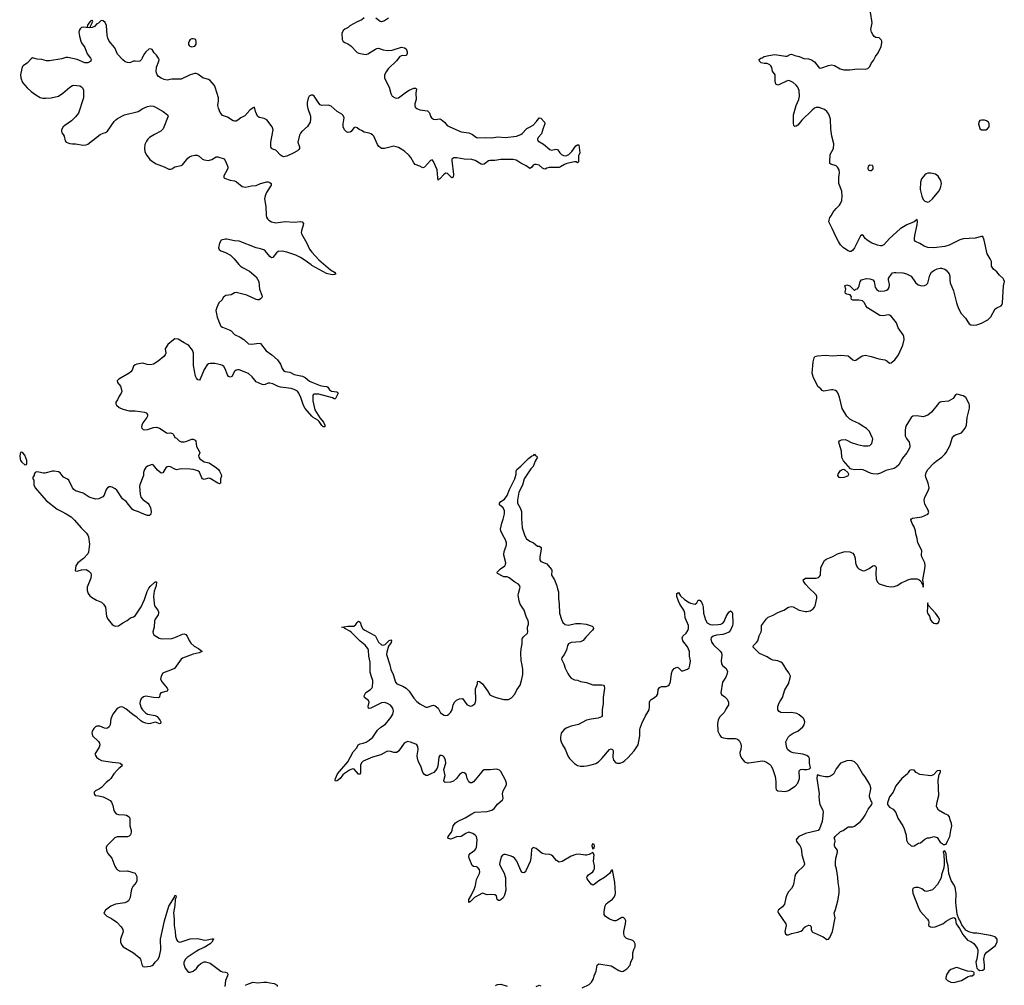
# Model space of a CAD drawing. Header units: inches. Extents: x 2294237 to 2473966, y 835830 to 1006981.
# Tile 26 of 77: x 2346181 to 2359050, y 943806 to 956432. Entities that reach past the tile are written whole.
import ezdxf

# ---------------------------------------------------------------- set-up
doc = ezdxf.new("R2010")
doc.units = ezdxf.units.IN
doc.header["$MEASUREMENT"] = 0
for name, color, linetype in [('C3944', 7, 'Continuous'), ('C3945', 7, 'Continuous'), ('C3954', 7, 'Continuous'), ('C3955', 7, 'Continuous')]:
    doc.layers.add(name, color=color, linetype=linetype)

msp = doc.modelspace()

# ---------------------------------------------------------------- linework, layer by layer
at = {"layer": 'C3944', "color": 6, "elevation": 300}
for points in [[(2346732, 950000), (2346790, 949970), (2346854, 949930), (2346895, 949890), (2346986, 949786), (2347056, 949716), (2347072, 949692), (2347080, 949670), (2347094, 949574), (2347082, 949470), (2347070, 949449), (2347015, 949385), (2346939, 949330), (2346930, 949319), (2346916, 949290), (2346905, 949230), (2346910, 949225), (2346930, 949223), (2346990, 949240), (2347050, 949241), (2347083, 949223), (2347110, 949193), (2347115, 949170), (2347110, 949130), (2347063, 949010), (2347063, 948970), (2347075, 948930), (2347098, 948898), (2347120, 948880), (2347183, 948843), (2347250, 948814), (2347278, 948790), (2347301, 948750), (2347314, 948630), (2347336, 948590), (2347390, 948525), (2347410, 948509), (2347430, 948501), (2347470, 948508), (2347530, 948546), (2347586, 948574), (2347629, 948611), (2347670, 948622), (2347690, 948636), (2347770, 948755), (2347814, 948850), (2347846, 948954), (2347870, 948997), (2347890, 949024), (2347950, 949080), (2347970, 949082), (2347965, 949030), (2347939, 948961), (2347929, 948890), (2347937, 948797), (2347944, 948770), (2347954, 948750), (2347985, 948710), (2347995, 948690), (2347997, 948670), (2347990, 948650), (2347950, 948595), (2347941, 948570), (2347938, 948490), (2347920, 948430), (2347924, 948404), (2347935, 948390), (2348004, 948344), (2348037, 948337), (2348170, 948342), (2348210, 948352), (2348310, 948397), (2348330, 948400), (2348350, 948394), (2348370, 948371), (2348394, 948314), (2348419, 948279), (2348462, 948242), (2348516, 948210), (2348567, 948170), (2348526, 948154), (2348450, 948137), (2348310, 948085), (2348290, 948070), (2348204, 947950), (2348130, 947916), (2348070, 947898), (2348050, 947886), (2348029, 947850), (2348020, 947810), (2348044, 947770), (2348106, 947690), (2348115, 947670), (2348108, 947650), (2348027, 947630), (2348012, 947610), (2348006, 947574), (2347994, 947566), (2347930, 947571), (2347830, 947588), (2347800, 947580), (2347769, 947551), (2347757, 947523), (2347753, 947490), (2347770, 947436), (2347786, 947410), (2347823, 947370), (2347850, 947351), (2347950, 947334), (2347979, 947319), (2348018, 947270), (2348027, 947250), (2348022, 947230), (2348010, 947226), (2347970, 947243), (2347950, 947247), (2347892, 947228), (2347870, 947226), (2347830, 947232), (2347790, 947246), (2347763, 947263), (2347711, 947311), (2347662, 947342), (2347570, 947423), (2347530, 947445), (2347510, 947448), (2347490, 947444), (2347456, 947424), (2347397, 947350), (2347373, 947290), (2347364, 947210), (2347350, 947184), (2347330, 947170), (2347310, 947166), (2347290, 947170), (2347230, 947193), (2347190, 947194), (2347170, 947184), (2347150, 947166), (2347128, 947130), (2347124, 947110), (2347133, 947070), (2347210, 946993), (2347224, 946970), (2347226, 946950), (2347220, 946920), (2347164, 946830), (2347171, 946810), (2347185, 946790), (2347210, 946766), (2347250, 946745), (2347390, 946722), (2347475, 946715), (2347495, 946710), (2347522, 946690), (2347517, 946670), (2347477, 946643), (2347457, 946623), (2347409, 946570), (2347370, 946510), (2347350, 946488), (2347310, 946460), (2347248, 946392), (2347224, 946376), (2347171, 946350), (2347152, 946330), (2347152, 946310), (2347167, 946287), (2347210, 946283), (2347270, 946269), (2347325, 946245), (2347361, 946221), (2347379, 946199), (2347398, 946158), (2347413, 946090), (2347423, 946070), (2347442, 946050), (2347470, 946040), (2347550, 946036), (2347577, 946030), (2347613, 946010), (2347622, 945990), (2347619, 945890), (2347636, 945830), (2347637, 945810), (2347627, 945773), (2347610, 945756), (2347590, 945748), (2347454, 945746), (2347424, 945736), (2347320, 945630), (2347310, 945610), (2347314, 945570), (2347334, 945530), (2347384, 945470), (2347426, 945366), (2347446, 945330), (2347458, 945318), (2347490, 945300), (2347590, 945301), (2347690, 945274), (2347710, 945230), (2347710, 945170), (2347703, 945150), (2347661, 945099), (2347647, 945073), (2347638, 945042), (2347626, 944954), (2347604, 944910), (2347584, 944896), (2347555, 944885), (2347435, 944865), (2347370, 944843), (2347303, 944790), (2347282, 944750), (2347321, 944710), (2347379, 944679), (2347450, 944630), (2347507, 944570), (2347530, 944537), (2347534, 944510), (2347499, 944410), (2347500, 944370), (2347514, 944330), (2347535, 944310), (2347670, 944229), (2347744, 944170), (2347760, 944150), (2347777, 944077), (2347790, 944054), (2347810, 944046), (2347890, 944055), (2347910, 944064), (2347930, 944079), (2347953, 944110), (2347990, 944148), (2348010, 944188), (2348026, 944270), (2348020, 944410), (2348074, 944650), (2348130, 944841), (2348203, 944957), (2348210, 944979), (2348220, 944980), (2348225, 944965), (2348214, 944926), (2348209, 944850), (2348192, 944752), (2348200, 944670), (2348198, 944590), (2348213, 944510), (2348216, 944450), (2348230, 944404), (2348244, 944384), (2348250, 944377), (2348270, 944370), (2348290, 944373), (2348410, 944415), (2348510, 944417), (2348598, 944398), (2348630, 944399), (2348692, 944412), (2348713, 944413), (2348715, 944410), (2348693, 944370), (2348670, 944348), (2348590, 944299), (2348530, 944273), (2348489, 944250), (2348370, 944170), (2348349, 944150), (2348326, 944110), (2348324, 944084), (2348343, 944030), (2348375, 943990), (2348390, 943980), (2348410, 943979), (2348450, 943992), (2348490, 944025), (2348516, 944064), (2348548, 944092), (2348590, 944113), (2348610, 944112), (2348670, 944096), (2348811, 943990), (2348830, 943981), (2348870, 943980), (2348894, 943970), (2348899, 943950), (2348896, 943930), (2348870, 943870), (2348862, 943790)], [(2347897, 950000), (2347893, 949967), (2347876, 949950), (2347852, 949948), (2347810, 949962), (2347726, 950000)], [(2349130, 943806), (2349170, 943827), (2349230, 943846), (2349290, 943838), (2349370, 943848), (2349410, 943847), (2349450, 943837), (2349507, 943830), (2349548, 943810), (2349547, 943790)]]:
    msp.add_lwpolyline(points, dxfattribs=at)
at = {"layer": 'C3945', "color": 6, "elevation": 300}
for points in [[(2350000, 955447), (2349990, 955447), (2349966, 955430), (2349952, 955408), (2349940, 955350), (2349940, 955310), (2349948, 955270), (2349980, 955170), (2349981, 955130), (2349975, 955090), (2349944, 955036), (2349870, 954970), (2349852, 954950), (2349837, 954923), (2349818, 954830), (2349836, 954770), (2349837, 954750), (2349830, 954736), (2349810, 954718), (2349755, 954685), (2349673, 954647), (2349630, 954641), (2349610, 954646), (2349590, 954660), (2349539, 954719), (2349527, 954727), (2349490, 954737), (2349470, 954750), (2349464, 954770), (2349465, 954830), (2349492, 954990), (2349480, 955030), (2349410, 955122), (2349378, 955138), (2349312, 955152), (2349290, 955170), (2349261, 955230), (2349250, 955288), (2349230, 955281), (2349190, 955248), (2349125, 955175), (2349070, 955148), (2349030, 955117), (2349010, 955107), (2348990, 955105), (2348970, 955111), (2348897, 955157), (2348830, 955181), (2348799, 955219), (2348777, 955277), (2348771, 955310), (2348779, 955370), (2348779, 955410), (2348735, 955550), (2348725, 955570), (2348670, 955635), (2348650, 955648), (2348574, 955674), (2348510, 955720), (2348488, 955728), (2348468, 955728), (2348410, 955711), (2348290, 955655), (2348170, 955655), (2348110, 955641), (2348070, 955650), (2348030, 955668), (2347997, 955690), (2347979, 955710), (2347965, 955750), (2347970, 955811), (2348000, 955890), (2348002, 955910), (2347995, 955930), (2347970, 955970), (2347940, 956000), (2347910, 956042), (2347890, 956049), (2347870, 956046), (2347830, 956013), (2347802, 955978), (2347783, 955930), (2347771, 955910), (2347749, 955891), (2347730, 955884), (2347690, 955890), (2347670, 955888), (2347630, 955872), (2347610, 955870), (2347590, 955871), (2347561, 955881), (2347528, 955908), (2347460, 955980), (2347423, 956063), (2347351, 956151), (2347334, 956190), (2347325, 956230), (2347315, 956355), (2347297, 956397), (2347270, 956419), (2347250, 956422), (2347241, 956419), (2347210, 956386), (2347190, 956378), (2347157, 956343), (2347130, 956328), (2347090, 956326), (2347010, 956333), (2346990, 956328), (2346970, 956314), (2346956, 956290), (2346955, 956270), (2346964, 956216), (2346981, 956150), (2346990, 956128), (2347031, 956070), (2347064, 955984), (2347104, 955930), (2347113, 955910), (2347110, 955890), (2347099, 955881), (2347070, 955868), (2347030, 955868), (2346930, 955910), (2346810, 955938), (2346783, 955937), (2346730, 955920), (2346570, 955893), (2346530, 955896), (2346470, 955911), (2346410, 955918), (2346350, 955932), (2346330, 955920), (2346277, 955863), (2346230, 955833), (2346219, 955821), (2346207, 955793), (2346190, 955710), (2346195, 955670), (2346216, 955610), (2346279, 955539), (2346331, 955491), (2346390, 955450), (2346450, 955414), (2346485, 955405), (2346524, 955404), (2346590, 955410), (2346686, 955434), (2346744, 955470), (2346835, 955550), (2346870, 955571), (2346890, 955574), (2346967, 955567), (2346990, 955555), (2347002, 955542), (2347013, 955510), (2347014, 955410), (2346950, 955210), (2346910, 955161), (2346859, 955110), (2346770, 955049), (2346750, 955029), (2346728, 954990), (2346725, 954970), (2346730, 954952), (2346750, 954930), (2346761, 954910), (2346773, 954850), (2346790, 954830), (2346834, 954814), (2346870, 954809), (2346910, 954810), (2347010, 954790), (2347050, 954797), (2347070, 954806), (2347233, 954930), (2347270, 954948), (2347303, 954957), (2347330, 954974), (2347417, 955103), (2347436, 955124), (2347459, 955141), (2347550, 955189), (2347730, 955230), (2347790, 955270), (2347850, 955299), (2347890, 955306), (2347930, 955301), (2347955, 955290), (2348055, 955230), (2348114, 955190), (2348122, 955170), (2348054, 955006), (2348027, 954973), (2347943, 954930), (2347879, 954890), (2347856, 954870), (2347837, 954843), (2347818, 954802), (2347810, 954750), (2347816, 954710), (2347832, 954670), (2347883, 954603), (2347916, 954576), (2347966, 954546), (2348070, 954509), (2348130, 954477), (2348150, 954477), (2348170, 954484), (2348210, 954509), (2348290, 954527), (2348310, 954536), (2348377, 954623), (2348400, 954640), (2348430, 954653), (2348470, 954662), (2348500, 954660), (2348527, 954647), (2348570, 954608), (2348590, 954599), (2348650, 954593), (2348690, 954605), (2348750, 954638), (2348770, 954641), (2348852, 954612), (2348870, 954583), (2348902, 954510), (2348901, 954490), (2348894, 954470), (2348850, 954390), (2348847, 954370), (2348859, 954359), (2348930, 954333), (2348990, 954325), (2349013, 954313), (2349088, 954250), (2349110, 954246), (2349130, 954244), (2349210, 954261), (2349270, 954264), (2349330, 954288), (2349410, 954311), (2349430, 954312), (2349450, 954305), (2349466, 954290), (2349466, 954270), (2349407, 954173), (2349388, 954130), (2349379, 954090), (2349399, 953990), (2349402, 953870), (2349407, 953850), (2349418, 953830), (2349436, 953810), (2349470, 953791), (2349530, 953778), (2349650, 953794), (2349770, 953784), (2349850, 953794), (2349871, 953790), (2349889, 953769), (2349887, 953747), (2349863, 953670), (2349859, 953650), (2349863, 953630), (2349933, 953510), (2349969, 953430), (2350000, 953394)], [(2350000, 953220), (2349990, 953226), (2349910, 953285), (2349850, 953322), (2349790, 953352), (2349670, 953394), (2349610, 953406), (2349560, 953400), (2349536, 953384), (2349490, 953321), (2349470, 953320), (2349450, 953335), (2349390, 953408), (2349370, 953422), (2349330, 953437), (2349270, 953448), (2349050, 953534), (2348990, 953539), (2348890, 953564), (2348870, 953563), (2348812, 953548), (2348793, 953510), (2348780, 953450), (2348787, 953427), (2348811, 953410), (2348870, 953390), (2348935, 953355), (2348986, 953306), (2349045, 953230), (2349066, 953210), (2349093, 953190), (2349183, 953143), (2349271, 953071), (2349307, 953010), (2349316, 952910), (2349345, 952830), (2349348, 952810), (2349340, 952790), (2349330, 952780), (2349310, 952769), (2349290, 952768), (2349270, 952773), (2349150, 952830), (2349010, 952867), (2348990, 952861), (2348946, 952834), (2348876, 952824), (2348862, 952818), (2348841, 952799), (2348825, 952770), (2348783, 952730), (2348757, 952670), (2348746, 952630), (2348761, 952541), (2348800, 952440), (2348810, 952426), (2348831, 952410), (2348918, 952378), (2348944, 952364), (2348990, 952314), (2349062, 952282), (2349109, 952249), (2349170, 952195), (2349210, 952190), (2349310, 952204), (2349330, 952199), (2349402, 952102), (2349476, 952050), (2349550, 951985), (2349589, 951930), (2349612, 951870), (2349630, 951845), (2349650, 951830), (2349710, 951823), (2349770, 951791), (2349877, 951770), (2349910, 951753), (2349967, 951707), (2350000, 951694)], [(2350000, 951248), (2349910, 951350), (2349888, 951388), (2349856, 951490), (2349827, 951550), (2349810, 951574), (2349770, 951598), (2349730, 951608), (2349590, 951627), (2349557, 951637), (2349489, 951670), (2349450, 951681), (2349430, 951680), (2349390, 951660), (2349370, 951657), (2349350, 951661), (2349270, 951696), (2349221, 951761), (2349170, 951804), (2349047, 951853), (2349030, 951855), (2349008, 951850), (2348988, 951830), (2348954, 951766), (2348930, 951756), (2348910, 951768), (2348896, 951790), (2348868, 951868), (2348850, 951896), (2348830, 951910), (2348810, 951918), (2348730, 951935), (2348670, 951937), (2348650, 951934), (2348630, 951919), (2348590, 951856), (2348539, 951730), (2348530, 951720), (2348510, 951723), (2348490, 951744), (2348478, 951770), (2348451, 951910), (2348451, 952070), (2348440, 952110), (2348390, 952174), (2348370, 952187), (2348330, 952206), (2348250, 952254), (2348210, 952258), (2348190, 952247), (2348117, 952183), (2348084, 952130), (2348089, 952070), (2348083, 952050), (2348066, 952030), (2347992, 951968), (2347930, 951930), (2347890, 951918), (2347845, 951925), (2347790, 951943), (2347710, 951929), (2347690, 951920), (2347670, 951901), (2347650, 951850), (2347632, 951828), (2347610, 951810), (2347476, 951730), (2347454, 951710), (2347460, 951690), (2347500, 951640), (2347509, 951609), (2347514, 951570), (2347509, 951550), (2347479, 951510), (2347458, 951462), (2347436, 951430), (2347438, 951410), (2347448, 951390), (2347480, 951360), (2347530, 951338), (2347610, 951319), (2347690, 951317), (2347756, 951310), (2347810, 951299), (2347834, 951290), (2347849, 951270), (2347850, 951249), (2347843, 951230), (2347790, 951160), (2347777, 951130), (2347774, 951110), (2347777, 951090), (2347794, 951074), (2347810, 951069), (2347850, 951072), (2347930, 951100), (2347970, 951105), (2348010, 951090), (2348093, 951033), (2348110, 951027), (2348150, 951028), (2348180, 951020), (2348193, 951010), (2348208, 950970), (2348230, 950959), (2348267, 950927), (2348290, 950914), (2348330, 950911), (2348350, 950915), (2348430, 950945), (2348450, 950946), (2348476, 950936), (2348483, 950923), (2348493, 950853), (2348528, 950790), (2348534, 950770), (2348516, 950730), (2348520, 950710), (2348536, 950690), (2348590, 950651), (2348658, 950638), (2348753, 950573), (2348779, 950550), (2348794, 950530), (2348816, 950484), (2348817, 950463), (2348804, 950430), (2348807, 950370), (2348790, 950364), (2348770, 950372), (2348670, 950433), (2348650, 950437), (2348590, 950420), (2348582, 950422), (2348570, 950429), (2348561, 950441), (2348530, 950514), (2348510, 950531), (2348450, 950550), (2348410, 950555), (2348290, 950559), (2348230, 950548), (2348198, 950558), (2348150, 950586), (2348130, 950588), (2348110, 950585), (2348090, 950573), (2348053, 950507), (2348030, 950504), (2347981, 950541), (2347930, 950607), (2347910, 950617), (2347850, 950592), (2347830, 950576), (2347813, 950550), (2347799, 950510), (2347798, 950470), (2347792, 950450), (2347749, 950351), (2347747, 950330), (2347757, 950230), (2347766, 950190), (2347790, 950160), (2347855, 950110), (2347872, 950090), (2347891, 950050), (2347898, 950002), (2347897, 950000)], [(2347726, 950000), (2347722, 950002), (2347670, 950018), (2347652, 950030), (2347572, 950132), (2347525, 950165), (2347450, 950280), (2347430, 950298), (2347390, 950321), (2347370, 950326), (2347350, 950324), (2347329, 950311), (2347311, 950289), (2347286, 950214), (2347268, 950192), (2347214, 950166), (2347170, 950163), (2347090, 950190), (2347010, 950242), (2346910, 950270), (2346888, 950288), (2346871, 950311), (2346824, 950410), (2346806, 950426), (2346770, 950440), (2346752, 950452), (2346734, 950470), (2346710, 950507), (2346690, 950518), (2346630, 950530), (2346610, 950529), (2346510, 950501), (2346490, 950501), (2346430, 950517), (2346402, 950518), (2346382, 950510), (2346372, 950490), (2346371, 950470), (2346352, 950450), (2346352, 950430), (2346365, 950410), (2346366, 950350), (2346384, 950310), (2346526, 950146), (2346671, 950031), (2346732, 950000)]]:
    msp.add_lwpolyline(points, dxfattribs=at)
for points in [[(2347130, 956426), (2347124, 956416), (2347110, 956416), (2347103, 956410), (2347071, 956370), (2347064, 956344), (2347073, 956333), (2347090, 956332), (2347106, 956334), (2347106, 956346), (2347138, 956410)], [(2348450, 956181), (2348430, 956180), (2348410, 956171), (2348395, 956150), (2348389, 956130), (2348389, 956109), (2348395, 956095), (2348406, 956086), (2348430, 956079), (2348450, 956080), (2348470, 956088), (2348486, 956110), (2348487, 956147), (2348481, 956170), (2348470, 956179)], [(2346210, 950777), (2346190, 950774), (2346181, 950730), (2346185, 950690), (2346193, 950670), (2346208, 950648), (2346250, 950611), (2346270, 950618), (2346275, 950630), (2346274, 950670), (2346250, 950737), (2346222, 950770)]]:
    msp.add_lwpolyline(points, close=True, dxfattribs=at)
at = {"layer": 'C3954', "color": 6, "elevation": 300}
for points in [[(2353530, 943773), (2353622, 943818), (2353655, 943845), (2353680, 943890), (2353691, 943930), (2353717, 943990), (2353730, 944070), (2353750, 944085), (2353910, 944059), (2353956, 944036), (2354010, 943999), (2354048, 943988), (2354070, 943992), (2354090, 944002), (2354117, 944023), (2354160, 944070), (2354168, 944110), (2354196, 944164), (2354196, 944230), (2354207, 944273), (2354223, 944310), (2354227, 944330), (2354224, 944350), (2354210, 944376), (2354193, 944390), (2354110, 944417), (2354086, 944446), (2354078, 944478), (2354077, 944510), (2354098, 944610), (2354102, 944650), (2354090, 944676), (2354076, 944690), (2354070, 944694), (2354050, 944694), (2354000, 944660), (2353970, 944651), (2353950, 944651), (2353891, 944671), (2353834, 944710), (2353821, 944730), (2353818, 944770), (2353834, 944846), (2353845, 944870), (2353867, 944890), (2353930, 944933), (2353950, 944957), (2353963, 944990), (2353966, 945010), (2353958, 945150), (2353930, 945318), (2353910, 945302), (2353891, 945270), (2353825, 945215), (2353750, 945171), (2353690, 945122), (2353670, 945116), (2353650, 945127), (2353598, 945198), (2353593, 945210), (2353596, 945230), (2353613, 945250), (2353671, 945290), (2353685, 945310), (2353692, 945330), (2353692, 945370), (2353681, 945430), (2353691, 945511), (2353670, 945542), (2353624, 945516), (2353590, 945508), (2353570, 945506), (2353490, 945521), (2353450, 945516), (2353390, 945493), (2353270, 945426), (2353230, 945416), (2353196, 945436), (2353150, 945494), (2353130, 945508), (2353110, 945516), (2353050, 945520), (2353011, 945531), (2352930, 945595), (2352890, 945609), (2352872, 945588), (2352868, 945572), (2352862, 945470), (2352853, 945427), (2352798, 945302), (2352790, 945289), (2352770, 945276), (2352750, 945283), (2352730, 945309), (2352677, 945430), (2352650, 945463), (2352624, 945484), (2352590, 945499), (2352530, 945517), (2352510, 945516), (2352490, 945507), (2352475, 945485), (2352454, 945410), (2352453, 945390), (2352468, 945350), (2352514, 945274), (2352531, 945210), (2352529, 945129), (2352534, 945050), (2352517, 944983), (2352499, 944950), (2352470, 944922), (2352450, 944915), (2352437, 944917), (2352423, 944930), (2352414, 944974), (2352390, 944989), (2352330, 944993), (2352290, 944989), (2352230, 945010), (2352126, 944954), (2352070, 944898), (2352062, 944898), (2352050, 944890), (2352050, 944930), (2352081, 944979), (2352125, 945070), (2352138, 945110), (2352152, 945190), (2352190, 945268), (2352194, 945290), (2352190, 945318), (2352170, 945346), (2352150, 945354), (2352110, 945358), (2352093, 945373), (2352055, 945470), (2352053, 945490), (2352057, 945510), (2352070, 945530), (2352130, 945575), (2352143, 945590), (2352151, 945610), (2352158, 945710), (2352152, 945750), (2352135, 945770), (2352102, 945790), (2352050, 945808), (2352010, 945793), (2351950, 945752), (2351890, 945746), (2351830, 945722), (2351810, 945719), (2351784, 945724), (2351778, 945730), (2351779, 945750), (2351824, 945810), (2351834, 945834), (2351845, 945890), (2351877, 945930), (2351903, 945950), (2352004, 945996), (2352090, 946050), (2352130, 946068), (2352290, 946077), (2352350, 946097), (2352380, 946120), (2352424, 946176), (2352490, 946230), (2352498, 946250), (2352493, 946310), (2352498, 946350), (2352541, 946419), (2352545, 946430), (2352543, 946450), (2352532, 946490), (2352470, 946600), (2352450, 946621), (2352430, 946630), (2352410, 946631), (2352330, 946622), (2352250, 946624), (2352230, 946612), (2352200, 946570), (2352110, 946467), (2352090, 946452), (2352070, 946452), (2352050, 946467), (2352030, 946509), (2352020, 946550), (2352011, 946571), (2351990, 946586), (2351970, 946588), (2351930, 946561), (2351891, 946509), (2351850, 946476), (2351810, 946463), (2351740, 946460), (2351727, 946467), (2351723, 946483), (2351740, 946550), (2351724, 946630), (2351750, 946710), (2351744, 946750), (2351728, 946790), (2351710, 946806), (2351693, 946813), (2351670, 946810), (2351660, 946790), (2351645, 946670), (2351636, 946644), (2351621, 946619), (2351592, 946590), (2351556, 946570), (2351510, 946550), (2351489, 946549), (2351470, 946561), (2351450, 946590), (2351424, 946670), (2351395, 946730), (2351381, 946770), (2351374, 946810), (2351387, 946890), (2351385, 946930), (2351371, 946950), (2351358, 946958), (2351290, 946985), (2351250, 946992), (2351230, 946987), (2351204, 946970), (2351136, 946870), (2351110, 946852), (2351090, 946848), (2351070, 946850), (2351030, 946865), (2350990, 946868), (2350970, 946861), (2350902, 946818), (2350790, 946788), (2350670, 946735), (2350650, 946716), (2350636, 946684), (2350635, 946590), (2350630, 946566), (2350610, 946566), (2350553, 946633), (2350530, 946635), (2350490, 946618), (2350424, 946576), (2350403, 946557), (2350369, 946510), (2350330, 946480), (2350310, 946476), (2350306, 946490), (2350309, 946510), (2350334, 946570), (2350468, 946730), (2350539, 946861), (2350586, 946910), (2350603, 946950), (2350630, 946964), (2350671, 946971), (2350710, 946987), (2350750, 947011), (2350798, 947050), (2350857, 947143), (2350900, 947180), (2350961, 947219), (2351033, 947307), (2351057, 947350), (2351067, 947390), (2351056, 947430), (2351025, 947470), (2350990, 947493), (2350950, 947502), (2350910, 947498), (2350770, 947431), (2350750, 947426), (2350739, 947430), (2350737, 947450), (2350747, 947510), (2350738, 947530), (2350688, 947570), (2350682, 947590), (2350690, 947610), (2350706, 947634), (2350767, 947673), (2350785, 947690), (2350793, 947710), (2350798, 947770), (2350798, 947790), (2350778, 947838), (2350762, 947902), (2350760, 948030), (2350746, 948110), (2350740, 948190), (2350731, 948211), (2350695, 948255), (2350630, 948308), (2350519, 948419), (2350496, 948436), (2350429, 948470), (2350420, 948480), (2350389, 948490), (2350470, 948501), (2350530, 948500), (2350550, 948504), (2350576, 948524), (2350590, 948548), (2350610, 948568), (2350630, 948554), (2350650, 948497), (2350667, 948467), (2350690, 948450), (2350822, 948382), (2350833, 948370), (2350872, 948292), (2350910, 948260), (2350930, 948255), (2350957, 948263), (2351010, 948314), (2351030, 948324), (2351040, 948310), (2351036, 948290), (2351000, 948240), (2350977, 948163), (2350973, 948130), (2351017, 947997), (2351030, 947936), (2351060, 947870), (2351091, 947770), (2351110, 947747), (2351190, 947719), (2351232, 947690), (2351271, 947651), (2351330, 947561), (2351370, 947517), (2351410, 947486), (2351490, 947445), (2351510, 947445), (2351570, 947465), (2351590, 947468), (2351610, 947459), (2351650, 947430), (2351670, 947385), (2351682, 947370), (2351730, 947340), (2351750, 947336), (2351770, 947339), (2351790, 947350), (2351810, 947372), (2351832, 947410), (2351848, 947472), (2351866, 947514), (2351890, 947534), (2351930, 947554), (2351970, 947558), (2352010, 947496), (2352030, 947475), (2352050, 947464), (2352070, 947458), (2352090, 947462), (2352130, 947488), (2352140, 947510), (2352143, 947530), (2352136, 947684), (2352162, 947750), (2352164, 947776), (2352170, 947783), (2352190, 947780), (2352230, 947746), (2352296, 947656), (2352326, 947606), (2352350, 947589), (2352408, 947568), (2352510, 947542), (2352570, 947543), (2352610, 947564), (2352650, 947612), (2352677, 947670), (2352721, 947730), (2352741, 947790), (2352755, 947870), (2352755, 947935), (2352750, 947990), (2352734, 948054), (2352731, 948150), (2352736, 948204), (2352750, 948270), (2352750, 948330), (2352753, 948347), (2352761, 948359), (2352819, 948410), (2352823, 948430), (2352816, 948470), (2352817, 948490), (2352829, 948530), (2352829, 948550), (2352826, 948570), (2352800, 948630), (2352774, 948710), (2352723, 948790), (2352707, 948830), (2352697, 948910), (2352698, 948930), (2352721, 949010), (2352715, 949035), (2352698, 949050), (2352650, 949076), (2352576, 949136), (2352550, 949145), (2352510, 949145), (2352498, 949150), (2352427, 949190), (2352421, 949210), (2352465, 949250), (2352520, 949290), (2352531, 949310), (2352533, 949330), (2352509, 949430), (2352509, 949450), (2352517, 949490), (2352541, 949550), (2352543, 949570), (2352542, 949590), (2352531, 949630), (2352495, 949690), (2352467, 949750), (2352466, 949770), (2352481, 949850), (2352500, 949900), (2352515, 949970), (2352516, 950000)], [(2352738, 950000), (2352741, 949990), (2352739, 949910), (2352746, 949786), (2352782, 949682), (2352806, 949646), (2352850, 949612), (2352895, 949590), (2352950, 949547), (2352970, 949546), (2352990, 949537), (2352995, 949530), (2352996, 949510), (2352977, 949410), (2352977, 949370), (2352990, 949349), (2353070, 949316), (2353130, 949244), (2353136, 949230), (2353132, 949170), (2353172, 949110), (2353202, 949030), (2353208, 948990), (2353222, 948950), (2353223, 948870), (2353233, 948790), (2353238, 948670), (2353262, 948590), (2353281, 948550), (2353310, 948524), (2353350, 948513), (2353450, 948536), (2353510, 948539), (2353586, 948526), (2353661, 948501), (2353676, 948490), (2353680, 948470), (2353669, 948450), (2353582, 948358), (2353546, 948314), (2353510, 948299), (2353390, 948288), (2353353, 948270), (2353340, 948250), (2353328, 948190), (2353299, 948130), (2353265, 948090), (2353260, 948070), (2353292, 948010), (2353312, 947952), (2353343, 947883), (2353365, 947850), (2353390, 947824), (2353430, 947799), (2353470, 947795), (2353510, 947780), (2353590, 947765), (2353670, 947734), (2353790, 947737), (2353809, 947729), (2353818, 947718), (2353826, 947690), (2353806, 947570), (2353805, 947490), (2353794, 947410), (2353793, 947330), (2353783, 947317), (2353740, 947300), (2353650, 947286), (2353590, 947271), (2353485, 947215), (2353390, 947193), (2353330, 947171), (2353297, 947150), (2353259, 947101), (2353249, 947050), (2353250, 947022), (2353258, 946990), (2353275, 946950), (2353310, 946893), (2353346, 946806), (2353367, 946770), (2353430, 946705), (2353470, 946681), (2353510, 946673), (2353553, 946673), (2353590, 946675), (2353650, 946688), (2353710, 946707), (2353745, 946730), (2353790, 946773), (2353890, 946888), (2353910, 946898), (2353928, 946888), (2353936, 946870), (2353933, 946790), (2353941, 946750), (2353970, 946716), (2353990, 946709), (2354028, 946712), (2354069, 946730), (2354090, 946744), (2354130, 946779), (2354212, 946870), (2354266, 946950), (2354287, 947070), (2354286, 947150), (2354290, 947170), (2354311, 947230), (2354359, 947330), (2354395, 947385), (2354406, 947410), (2354414, 947450), (2354414, 947510), (2354422, 947530), (2354436, 947544), (2354479, 947570), (2354510, 947595), (2354521, 947619), (2354527, 947673), (2354542, 947698), (2354570, 947713), (2354630, 947713), (2354650, 947720), (2354670, 947737), (2354685, 947775), (2354698, 947882), (2354710, 947914), (2354736, 947950), (2354750, 947959), (2354770, 947964), (2354781, 947961), (2354790, 947958), (2354830, 947920), (2354850, 947916), (2354910, 947940), (2354930, 947959), (2354941, 947990), (2354948, 948050), (2354936, 948110), (2354934, 948170), (2354907, 948230), (2354850, 948310), (2354838, 948350), (2354847, 948373), (2354890, 948412), (2354914, 948446), (2354922, 948470), (2354921, 948510), (2354880, 948610), (2354875, 948670), (2354862, 948710), (2354809, 948790), (2354790, 948830), (2354770, 948889), (2354770, 948931), (2354790, 948941), (2354819, 948899), (2354870, 948852), (2354930, 948810), (2354950, 948802), (2355010, 948791), (2355030, 948806), (2355050, 948841), (2355070, 948843), (2355090, 948817), (2355104, 948784), (2355113, 948750), (2355118, 948670), (2355145, 948585), (2355166, 948546), (2355205, 948525), (2355230, 948521), (2355310, 948523), (2355344, 948530), (2355370, 948543), (2355390, 948561), (2355413, 948630), (2355450, 948687), (2355470, 948703), (2355490, 948691), (2355495, 948670), (2355501, 948530), (2355498, 948510), (2355471, 948449), (2355450, 948425), (2355410, 948404), (2355370, 948393), (2355290, 948383), (2355245, 948370), (2355217, 948350), (2355212, 948330), (2355228, 948290), (2355250, 948256), (2355336, 948176), (2355353, 948153), (2355357, 948123), (2355349, 948050), (2355355, 948010), (2355368, 947988), (2355416, 947950), (2355431, 947910), (2355424, 947870), (2355410, 947837), (2355365, 947770), (2355346, 947630), (2355354, 947610), (2355398, 947578), (2355428, 947548), (2355446, 947510), (2355446, 947474), (2355410, 947415), (2355389, 947371), (2355329, 947311), (2355310, 947274), (2355303, 947230), (2355306, 947130), (2355330, 947075), (2355350, 947050), (2355381, 947041), (2355430, 947035), (2355534, 947034), (2355564, 947024), (2355585, 947005), (2355605, 946965), (2355611, 946931), (2355605, 946890), (2355593, 946850), (2355596, 946810), (2355617, 946770), (2355656, 946730), (2355690, 946716), (2355710, 946716), (2355890, 946741), (2355910, 946737), (2355943, 946723), (2355979, 946699), (2355999, 946679), (2356020, 946640), (2356055, 946535), (2356062, 946470), (2356063, 946390), (2356068, 946368), (2356091, 946351), (2356143, 946343), (2356190, 946342), (2356230, 946354), (2356318, 946410), (2356351, 946450), (2356373, 946510), (2356370, 946610), (2356385, 946630), (2356410, 946633), (2356430, 946627), (2356470, 946627), (2356503, 946637), (2356518, 946650), (2356503, 946710), (2356504, 946770), (2356494, 946790), (2356469, 946810), (2356415, 946830), (2356290, 946847), (2356257, 946857), (2356216, 946890), (2356201, 946930), (2356195, 946990), (2356226, 947050), (2356250, 947075), (2356290, 947103), (2356349, 947130), (2356416, 947184), (2356435, 947210), (2356441, 947250), (2356429, 947289), (2356420, 947300), (2356370, 947341), (2356338, 947358), (2356270, 947372), (2356210, 947368), (2356130, 947375), (2356106, 947386), (2356091, 947410), (2356090, 947450), (2356104, 947490), (2356119, 947521), (2356152, 947570), (2356179, 947670), (2356230, 947750), (2356252, 947828), (2356253, 947850), (2356235, 947890), (2356199, 947939), (2356170, 947992), (2356150, 948019), (2356130, 948033), (2356090, 948048), (2356030, 948058), (2355993, 948070), (2355950, 948100), (2355850, 948145), (2355769, 948229), (2355770, 948250), (2355812, 948290), (2355826, 948310), (2355846, 948374), (2355873, 948427), (2355878, 948450), (2355874, 948490), (2355878, 948510), (2355941, 948599), (2355961, 948619), (2356030, 948647), (2356090, 948680), (2356170, 948710), (2356230, 948752), (2356270, 948759), (2356290, 948755), (2356370, 948712), (2356450, 948692), (2356470, 948692), (2356510, 948704), (2356550, 948730), (2356567, 948750), (2356576, 948770), (2356601, 948870), (2356600, 948890), (2356592, 948910), (2356575, 948930), (2356497, 948997), (2356450, 949050), (2356425, 949090), (2356422, 949110), (2356451, 949129), (2356590, 949128), (2356621, 949139), (2356634, 949150), (2356646, 949170), (2356652, 949270), (2356698, 949362), (2356722, 949378), (2356809, 949411), (2356870, 949450), (2356950, 949475), (2356970, 949478), (2357030, 949473), (2357050, 949467), (2357070, 949455), (2357086, 949430), (2357099, 949390), (2357106, 949330), (2357117, 949290), (2357129, 949269), (2357150, 949250), (2357190, 949228), (2357210, 949225), (2357230, 949229), (2357284, 949256), (2357330, 949290), (2357350, 949295), (2357368, 949288), (2357375, 949270), (2357370, 949190), (2357376, 949116), (2357390, 949078), (2357416, 949056), (2357510, 949025), (2357570, 949017), (2357610, 949020), (2357650, 949032), (2357710, 949074), (2357754, 949090), (2357790, 949110), (2357830, 949120), (2357910, 949119), (2357934, 949114), (2357955, 949095), (2357970, 949062), (2357983, 949043), (2357990, 949014), (2357993, 949050), (2357984, 949110), (2358012, 949252), (2358014, 949290), (2358009, 949330), (2357970, 949410), (2357966, 949430), (2357972, 949490), (2357920, 949590), (2357910, 949650), (2357893, 949710), (2357890, 949750), (2357870, 949799), (2357844, 949844), (2357828, 949892), (2357835, 949905), (2357850, 949915), (2357970, 949930), (2358050, 949968), (2358059, 949981), (2358062, 949990), (2358060, 950000)], [(2352400, 943800), (2352409, 943810), (2352425, 943815), (2352470, 943819), (2352550, 943793)], [(2352929, 943791), (2352970, 943806), (2352990, 943801)]]:
    msp.add_lwpolyline(points, dxfattribs=at)
for points in [[(2358050, 948806), (2358046, 948794), (2358047, 948750), (2358041, 948690), (2358047, 948670), (2358070, 948631), (2358086, 948586), (2358103, 948563), (2358130, 948543), (2358150, 948536), (2358170, 948538), (2358189, 948550), (2358200, 948570), (2358201, 948590), (2358192, 948610), (2358152, 948670), (2358055, 948775)], [(2357050, 946746), (2356990, 946743), (2356910, 946710), (2356850, 946638), (2356815, 946565), (2356780, 946540), (2356750, 946531), (2356710, 946530), (2356643, 946543), (2356610, 946558), (2356602, 946550), (2356599, 946510), (2356630, 946310), (2356626, 946270), (2356634, 946190), (2356639, 946170), (2356676, 946096), (2356682, 946070), (2356675, 945985), (2356667, 945950), (2356634, 945850), (2356615, 945830), (2356450, 945790), (2356363, 945750), (2356337, 945723), (2356331, 945710), (2356335, 945690), (2356345, 945670), (2356376, 945636), (2356390, 945610), (2356398, 945570), (2356403, 945510), (2356435, 945410), (2356436, 945390), (2356430, 945370), (2356421, 945359), (2356346, 945290), (2356322, 945258), (2356310, 945229), (2356300, 945150), (2356288, 945112), (2356268, 945072), (2356230, 945028), (2356208, 944990), (2356194, 944950), (2356175, 944865), (2356150, 944833), (2356094, 944790), (2356091, 944770), (2356099, 944750), (2356194, 944610), (2356198, 944590), (2356183, 944510), (2356190, 944478), (2356205, 944465), (2356230, 944464), (2356270, 944484), (2356350, 944499), (2356388, 944512), (2356411, 944529), (2356430, 944557), (2356450, 944576), (2356493, 944593), (2356512, 944590), (2356520, 944580), (2356525, 944565), (2356527, 944530), (2356543, 944503), (2356565, 944490), (2356681, 944441), (2356730, 944407), (2356750, 944411), (2356769, 944430), (2356804, 944510), (2356838, 944690), (2356827, 944750), (2356844, 944796), (2356875, 944910), (2356891, 945010), (2356891, 945070), (2356878, 945150), (2356875, 945215), (2356857, 945330), (2356845, 945370), (2356843, 945410), (2356849, 945470), (2356869, 945549), (2356869, 945569), (2356858, 945590), (2356835, 945615), (2356829, 945629), (2356829, 945651), (2356839, 945690), (2356835, 945715), (2356826, 945730), (2356838, 945750), (2356910, 945815), (2356942, 945830), (2357010, 945878), (2357070, 945876), (2357090, 945886), (2357170, 945948), (2357205, 945990), (2357229, 946030), (2357270, 946111), (2357318, 946170), (2357322, 946190), (2357315, 946210), (2357304, 946224), (2357289, 946269), (2357289, 946290), (2357305, 946370), (2357304, 946390), (2357292, 946430), (2357232, 946532), (2357195, 946575), (2357130, 946690), (2357090, 946729)], [(2357830, 946622), (2357810, 946615), (2357791, 946589), (2357785, 946570), (2357710, 946510), (2357630, 946415), (2357595, 946330), (2357551, 946270), (2357534, 946230), (2357521, 946190), (2357525, 946170), (2357550, 946136), (2357598, 946110), (2357630, 946065), (2357656, 945990), (2357722, 945890), (2357742, 945850), (2357767, 945770), (2357770, 945706), (2357790, 945671), (2357830, 945631), (2357850, 945627), (2357870, 945630), (2357930, 945663), (2357955, 945670), (2358010, 945716), (2358046, 945734), (2358070, 945736), (2358130, 945751), (2358170, 945737), (2358210, 945679), (2358239, 945659), (2358250, 945645), (2358270, 945645), (2358290, 945651), (2358305, 945690), (2358338, 945750), (2358350, 945830), (2358365, 945890), (2358360, 945920), (2358342, 945970), (2358335, 946010), (2358314, 946030), (2358270, 946046), (2358190, 946094), (2358170, 946127), (2358165, 946150), (2358170, 946205), (2358194, 946286), (2358184, 946490), (2358198, 946562), (2358214, 946594), (2358215, 946610), (2358210, 946615), (2358170, 946609), (2358123, 946557), (2358090, 946543), (2357944, 946564), (2357898, 946590), (2357870, 946618)], [(2353670, 945655), (2353664, 945650), (2353660, 945630), (2353670, 945592), (2353690, 945598), (2353693, 945630), (2353690, 945649)], [(2358270, 945564), (2358251, 945550), (2358260, 945510), (2358264, 945424), (2358265, 945390), (2358258, 945342), (2358230, 945250), (2358225, 945210), (2358176, 945124), (2358130, 945070), (2358110, 945055), (2358050, 945035), (2358030, 945034), (2358010, 945039), (2357970, 945067), (2357930, 945084), (2357890, 945086), (2357870, 945081), (2357856, 945070), (2357848, 945052), (2357853, 945010), (2357931, 944810), (2357954, 944770), (2357987, 944730), (2358047, 944670), (2358057, 944650), (2358061, 944630), (2358059, 944590), (2358086, 944570), (2358110, 944565), (2358144, 944570), (2358245, 944610), (2358290, 944643), (2358350, 944678), (2358390, 944691), (2358404, 944684), (2358411, 944671), (2358414, 944630), (2358421, 944610), (2358465, 944550), (2358507, 944470), (2358570, 944398), (2358610, 944381), (2358651, 944351), (2358693, 944293), (2358703, 944270), (2358702, 944238), (2358691, 944150), (2358679, 944110), (2358691, 944031), (2358710, 944011), (2358730, 944001), (2358770, 944005), (2358790, 944022), (2358792, 944030), (2358792, 944070), (2358782, 944150), (2358795, 944210), (2358821, 944239), (2358930, 944322), (2358954, 944370), (2358958, 944390), (2358955, 944410), (2358930, 944439), (2358870, 944458), (2358690, 944486), (2358646, 944486), (2358585, 944505), (2358547, 944527), (2358496, 944596), (2358470, 944657), (2358457, 944677), (2358435, 944735), (2358418, 944890), (2358422, 945002), (2358406, 945090), (2358386, 945130), (2358355, 945175), (2358325, 945270), (2358315, 945370), (2358298, 945430), (2358290, 945526)], [(2358430, 944037), (2358410, 944036), (2358350, 944012), (2358325, 943990), (2358299, 943950), (2358284, 943910), (2358287, 943890), (2358306, 943870), (2358350, 943847), (2358390, 943843), (2358490, 943867), (2358578, 943922), (2358609, 943931), (2358630, 943932), (2358655, 943950), (2358655, 943970), (2358650, 943978), (2358630, 943988), (2358570, 943989), (2358518, 944010)]]:
    msp.add_lwpolyline(points, close=True, dxfattribs=at)
at = {"layer": 'C3955', "color": 6, "elevation": 300}
for points in [[(2350685, 956455), (2350651, 956429), (2350590, 956406), (2350496, 956350), (2350472, 956330), (2350429, 956310), (2350409, 956290), (2350389, 956250), (2350394, 956174), (2350410, 956146), (2350432, 956132), (2350470, 956118), (2350510, 956090), (2350590, 956005), (2350614, 955994), (2350680, 955980), (2350710, 955979), (2350730, 955984), (2350830, 956047), (2350850, 956057), (2350870, 956060), (2350930, 956039), (2350990, 956030), (2351050, 956035), (2351170, 956073), (2351210, 956064), (2351230, 956049), (2351247, 956010), (2351247, 955990), (2351236, 955970), (2351230, 955966), (2351170, 955961), (2351149, 955951), (2351106, 955894), (2350996, 955790), (2350969, 955750), (2350950, 955710), (2350949, 955671), (2350956, 955650), (2351008, 955550), (2351030, 955465), (2351051, 955431), (2351090, 955410), (2351110, 955408), (2351130, 955412), (2351150, 955422), (2351235, 955490), (2351269, 955511), (2351330, 955537), (2351356, 955536), (2351367, 955527), (2351357, 955470), (2351364, 955390), (2351346, 955330), (2351346, 955310), (2351350, 955290), (2351370, 955270), (2351410, 955255), (2351510, 955240), (2351535, 955215), (2351552, 955170), (2351565, 955150), (2351590, 955130), (2351610, 955125), (2351670, 955135), (2351689, 955129), (2351732, 955092), (2351766, 955050), (2351803, 955030), (2351950, 954966), (2352050, 954954), (2352100, 954930), (2352150, 954893), (2352170, 954887), (2352270, 954893), (2352350, 954887), (2352430, 954901), (2352530, 954891), (2352672, 954908), (2352729, 954931), (2352750, 954944), (2352809, 955011), (2352853, 955030), (2352890, 955053), (2352937, 955103), (2352970, 955147), (2352990, 955143), (2353038, 955090), (2353046, 955070), (2353018, 955002), (2353000, 954940), (2352956, 954890), (2352947, 954870), (2352953, 954850), (2353025, 954805), (2353110, 954735), (2353130, 954726), (2353190, 954738), (2353210, 954735), (2353242, 954690), (2353264, 954670), (2353290, 954657), (2353310, 954654), (2353330, 954657), (2353359, 954670), (2353399, 954710), (2353450, 954783), (2353470, 954796), (2353490, 954795), (2353502, 954690), (2353486, 954650), (2353485, 954575), (2353477, 954563), (2353470, 954562), (2353452, 954572), (2353430, 954574), (2353330, 954550), (2353302, 954538), (2353250, 954506), (2353230, 954500), (2353102, 954498), (2353069, 954491), (2353050, 954478), (2353030, 954482), (2353012, 954492), (2352970, 954530), (2352930, 954540), (2352910, 954540), (2352890, 954530), (2352870, 954499), (2352850, 954487), (2352802, 954522), (2352730, 954556), (2352690, 954584), (2352670, 954594), (2352630, 954603), (2352470, 954605), (2352390, 954592), (2352330, 954593), (2352310, 954585), (2352250, 954543), (2352230, 954537), (2352210, 954543), (2352132, 954590), (2352090, 954606), (2351990, 954608), (2351895, 954625), (2351854, 954626), (2351830, 954610), (2351829, 954591), (2351852, 954410), (2351847, 954373), (2351830, 954366), (2351785, 954410), (2351770, 954420), (2351750, 954424), (2351728, 954412), (2351670, 954353), (2351656, 954344), (2351650, 954333), (2351644, 954364), (2351639, 954470), (2351590, 954578), (2351570, 954599), (2351550, 954591), (2351470, 954505), (2351450, 954495), (2351439, 954499), (2351410, 954516), (2351350, 954539), (2351330, 954559), (2351293, 954630), (2351270, 954658), (2351210, 954711), (2351130, 954762), (2351070, 954779), (2350948, 954748), (2350910, 954750), (2350890, 954760), (2350870, 954778), (2350858, 954798), (2350810, 954907), (2350790, 954928), (2350770, 954941), (2350750, 954950), (2350683, 954963), (2350650, 954983), (2350616, 954996), (2350590, 955019), (2350570, 955026), (2350550, 955018), (2350511, 954969), (2350499, 954961), (2350470, 954956), (2350450, 954966), (2350428, 954990), (2350410, 955030), (2350409, 955071), (2350423, 955150), (2350410, 955181), (2350390, 955198), (2350330, 955232), (2350250, 955303), (2350213, 955313), (2350131, 955311), (2350110, 955320), (2350090, 955342), (2350030, 955432), (2350010, 955447), (2350000, 955447)], [(2351000, 956450), (2350950, 956417), (2350910, 956404), (2350890, 956408), (2350834, 956450)], [(2358060, 950000), (2358057, 950010), (2358010, 950096), (2358000, 950150), (2358010, 950190), (2358053, 950270), (2358068, 950310), (2358056, 950370), (2358022, 950450), (2358018, 950470), (2358027, 950510), (2358050, 950550), (2358130, 950634), (2358160, 950660), (2358232, 950710), (2358273, 950750), (2358290, 950773), (2358340, 950870), (2358370, 950959), (2358390, 950990), (2358410, 951002), (2358490, 951031), (2358538, 951090), (2358555, 951130), (2358565, 951230), (2358593, 951353), (2358596, 951390), (2358591, 951410), (2358547, 951490), (2358510, 951515), (2358430, 951534), (2358410, 951527), (2358379, 951481), (2358318, 951442), (2358230, 951436), (2358210, 951430), (2358190, 951415), (2358099, 951301), (2358050, 951261), (2357990, 951239), (2357907, 951253), (2357853, 951247), (2357830, 951232), (2357762, 951118), (2357752, 951070), (2357755, 950990), (2357770, 950955), (2357805, 950910), (2357810, 950890), (2357813, 950850), (2357809, 950830), (2357774, 950770), (2357720, 950700), (2357670, 950613), (2357638, 950582), (2357610, 950564), (2357502, 950538), (2357430, 950502), (2357389, 950489), (2357330, 950493), (2357310, 950498), (2357205, 950545), (2357170, 950549), (2357090, 950544), (2357053, 950553), (2357040, 950560), (2356946, 950666), (2356926, 950706), (2356921, 950790), (2356890, 950890), (2356888, 950912), (2356894, 950926), (2356921, 950939), (2356970, 950941), (2356990, 950936), (2357050, 950903), (2357130, 950877), (2357210, 950860), (2357270, 950860), (2357294, 950866), (2357316, 950890), (2357328, 950930), (2357330, 950950), (2357324, 950970), (2357287, 951047), (2357250, 951086), (2357190, 951120), (2357150, 951151), (2357070, 951185), (2357030, 951208), (2356990, 951247), (2356932, 951350), (2356897, 951497), (2356873, 951553), (2356861, 951570), (2356842, 951582), (2356810, 951592), (2356790, 951593), (2356690, 951576), (2356670, 951584), (2356650, 951606), (2356614, 951634), (2356596, 951676), (2356556, 951750), (2356539, 951810), (2356550, 951958), (2356563, 952010), (2356574, 952026), (2356610, 952038), (2356710, 952044), (2356810, 952038), (2356910, 952047), (2357010, 952035), (2357037, 952017), (2357070, 951985), (2357090, 951975), (2357110, 951979), (2357190, 952035), (2357235, 952045), (2357311, 952030), (2357410, 951999), (2357490, 951984), (2357513, 951973), (2357550, 951940), (2357570, 951944), (2357617, 951983), (2357668, 952052), (2357722, 952178), (2357742, 952250), (2357736, 952290), (2357727, 952310), (2357664, 952404), (2357640, 952470), (2357570, 952555), (2357550, 952568), (2357530, 952573), (2357470, 952561), (2357423, 952563), (2357263, 952663), (2357241, 952690), (2357222, 952730), (2357195, 952755), (2357150, 952765), (2357070, 952766), (2357054, 952774), (2357048, 952790), (2357051, 952810), (2357035, 952835), (2356990, 952842), (2356974, 952854), (2356968, 952870), (2356976, 952890), (2356978, 952910), (2356965, 952950), (2356970, 952958), (2356990, 952963), (2357030, 952953), (2357090, 952889), (2357110, 952907), (2357130, 952915), (2357143, 952930), (2357153, 952950), (2357167, 953010), (2357184, 953030), (2357250, 953047), (2357290, 953044), (2357330, 953030), (2357347, 953010), (2357362, 952930), (2357382, 952902), (2357407, 952887), (2357430, 952884), (2357490, 952888), (2357510, 952894), (2357530, 952908), (2357544, 952930), (2357548, 952968), (2357538, 953030), (2357538, 953050), (2357547, 953070), (2357590, 953120), (2357610, 953127), (2357630, 953127), (2357722, 953122), (2357771, 953110), (2357830, 953077), (2357890, 952995), (2357925, 952965), (2357970, 952953), (2358005, 952955), (2358030, 952964), (2358050, 952986), (2358078, 953090), (2358098, 953130), (2358130, 953154), (2358170, 953174), (2358210, 953182), (2358230, 953181), (2358270, 953170), (2358290, 953158), (2358330, 953110), (2358339, 953079), (2358337, 953030), (2358344, 952990), (2358386, 952886), (2358424, 952730), (2358450, 952657), (2358487, 952590), (2358541, 952530), (2358590, 952457), (2358610, 952442), (2358650, 952436), (2358690, 952440), (2358750, 952462), (2358833, 952507), (2358873, 952547), (2358932, 952650), (2358950, 952665), (2359008, 952692), (2359022, 952710), (2359027, 952730), (2359037, 952950), (2359050, 953010), (2359045, 953030), (2359035, 953050), (2358987, 953090), (2358953, 953133), (2358910, 953170), (2358881, 953210), (2358880, 953270), (2358865, 953305), (2358827, 953370), (2358787, 953550), (2358770, 953595), (2358750, 953599), (2358670, 953576), (2358510, 953567), (2358470, 953553), (2358330, 953486), (2358270, 953467), (2358130, 953448), (2358050, 953454), (2358004, 953470), (2357945, 953505), (2357890, 953530), (2357877, 953550), (2357875, 953570), (2357881, 953610), (2357911, 953751), (2357915, 953795), (2357910, 953818), (2357871, 953789), (2357777, 953750), (2357690, 953697), (2357548, 953570), (2357474, 953490), (2357450, 953477), (2357430, 953474), (2357390, 953482), (2357310, 953514), (2357253, 953553), (2357233, 953573), (2357210, 953604), (2357190, 953619), (2357170, 953605), (2357090, 953448), (2357070, 953418), (2357050, 953402), (2357030, 953401), (2357010, 953408), (2356948, 953450), (2356910, 953490), (2356882, 953530), (2356850, 953590), (2356801, 953701), (2356763, 953770), (2356758, 953790), (2356759, 953810), (2356770, 953845), (2356789, 953871), (2356810, 953913), (2356850, 953965), (2356894, 954006), (2356910, 954030), (2356924, 954070), (2356930, 954130), (2356924, 954190), (2356888, 954290), (2356886, 954370), (2356896, 954430), (2356890, 954470), (2356870, 954505), (2356850, 954523), (2356782, 954542), (2356771, 954551), (2356767, 954567), (2356774, 954670), (2356815, 954750), (2356820, 954810), (2356795, 954910), (2356782, 955002), (2356779, 955130), (2356755, 955195), (2356732, 955232), (2356698, 955258), (2356630, 955282), (2356590, 955283), (2356570, 955276), (2356538, 955250), (2356403, 955117), (2356350, 955051), (2356330, 955039), (2356310, 955037), (2356298, 955050), (2356293, 955073), (2356293, 955190), (2356327, 955310), (2356364, 955390), (2356372, 955430), (2356368, 955508), (2356351, 955550), (2356330, 955576), (2356290, 955611), (2356255, 955630), (2356230, 955635), (2356202, 955630), (2356110, 955585), (2356090, 955578), (2356070, 955583), (2356063, 955590), (2356054, 955630), (2356055, 955710), (2356021, 955761), (2356009, 955809), (2355999, 955830), (2355983, 955843), (2355950, 955859), (2355910, 955859), (2355870, 955866), (2355848, 955888), (2355846, 955910), (2355866, 955930), (2355885, 955935), (2355909, 955951), (2355970, 955964), (2356050, 955975), (2356190, 955953), (2356210, 955957), (2356250, 955979), (2356270, 955980), (2356310, 955963), (2356370, 955949), (2356430, 955926), (2356490, 955920), (2356530, 955909), (2356570, 955881), (2356630, 955804), (2356650, 955798), (2356750, 955834), (2356790, 955841), (2356830, 955832), (2356905, 955790), (2356950, 955778), (2357030, 955778), (2357131, 955789), (2357230, 955784), (2357264, 955796), (2357290, 955819), (2357313, 955870), (2357341, 955899), (2357364, 955950), (2357400, 956000), (2357439, 956081), (2357448, 956130), (2357448, 956150), (2357440, 956170), (2357413, 956193), (2357370, 956201), (2357350, 956212), (2357330, 956237), (2357313, 956270), (2357304, 956304), (2357323, 956390), (2357299, 956530)], [(2350000, 953394), (2350090, 953290), (2350242, 953162), (2350296, 953130), (2350314, 953110), (2350301, 953099), (2350266, 953094), (2350190, 953113), (2350000, 953220)], [(2350000, 951694), (2350110, 951649), (2350150, 951639), (2350194, 951634), (2350208, 951628), (2350231, 951591), (2350254, 951574), (2350326, 951566), (2350338, 951558), (2350343, 951550), (2350335, 951530), (2350310, 951477), (2350305, 951475), (2350290, 951474), (2350268, 951488), (2350090, 951535), (2350030, 951534), (2350015, 951525), (2350010, 951513), (2350012, 951450), (2350037, 951330), (2350105, 951225), (2350152, 951170), (2350169, 951130), (2350170, 951110), (2350149, 951110), (2350130, 951126), (2350096, 951176), (2350076, 951196), (2350016, 951230), (2350000, 951248)], [(2352516, 950000), (2352517, 950010), (2352498, 950050), (2352451, 950090), (2352451, 950110), (2352468, 950130), (2352516, 950164), (2352554, 950210), (2352583, 950290), (2352651, 950429), (2352669, 950490), (2352669, 950530), (2352677, 950550), (2352730, 950593), (2352830, 950696), (2352870, 950726), (2352900, 950740), (2352910, 950751), (2352917, 950737), (2352931, 950730), (2352947, 950710), (2352919, 950661), (2352891, 950590), (2352862, 950558), (2352773, 950430), (2352753, 950347), (2352705, 950255), (2352685, 950150), (2352686, 950110), (2352723, 950050), (2352738, 950000)]]:
    msp.add_lwpolyline(points, dxfattribs=at)
for points in [[(2358750, 955120), (2358730, 955112), (2358715, 955090), (2358714, 955070), (2358731, 955010), (2358750, 954993), (2358770, 954990), (2358810, 954994), (2358830, 955004), (2358852, 955032), (2358852, 955070), (2358841, 955090), (2358817, 955110), (2358790, 955118)], [(2357290, 954529), (2357268, 954512), (2357264, 954490), (2357271, 954470), (2357290, 954459), (2357310, 954460), (2357330, 954476), (2357337, 954490), (2357337, 954510), (2357325, 954525)], [(2358090, 954426), (2358050, 954424), (2358030, 954418), (2358010, 954405), (2357967, 954350), (2357952, 954308), (2357948, 954210), (2357970, 954126), (2357990, 954081), (2358010, 954058), (2358050, 954046), (2358070, 954053), (2358110, 954089), (2358192, 954188), (2358214, 954230), (2358228, 954290), (2358219, 954330), (2358187, 954387), (2358150, 954411)], [(2356910, 950443), (2356890, 950448), (2356873, 950470), (2356879, 950490), (2356905, 950535), (2356930, 950552), (2356950, 950553), (2356964, 950544), (2357004, 950510), (2357012, 950492), (2357007, 950470), (2356998, 950462), (2356950, 950445)]]:
    msp.add_lwpolyline(points, close=True, dxfattribs=at)

doc.saveas('drawing.dxf')
